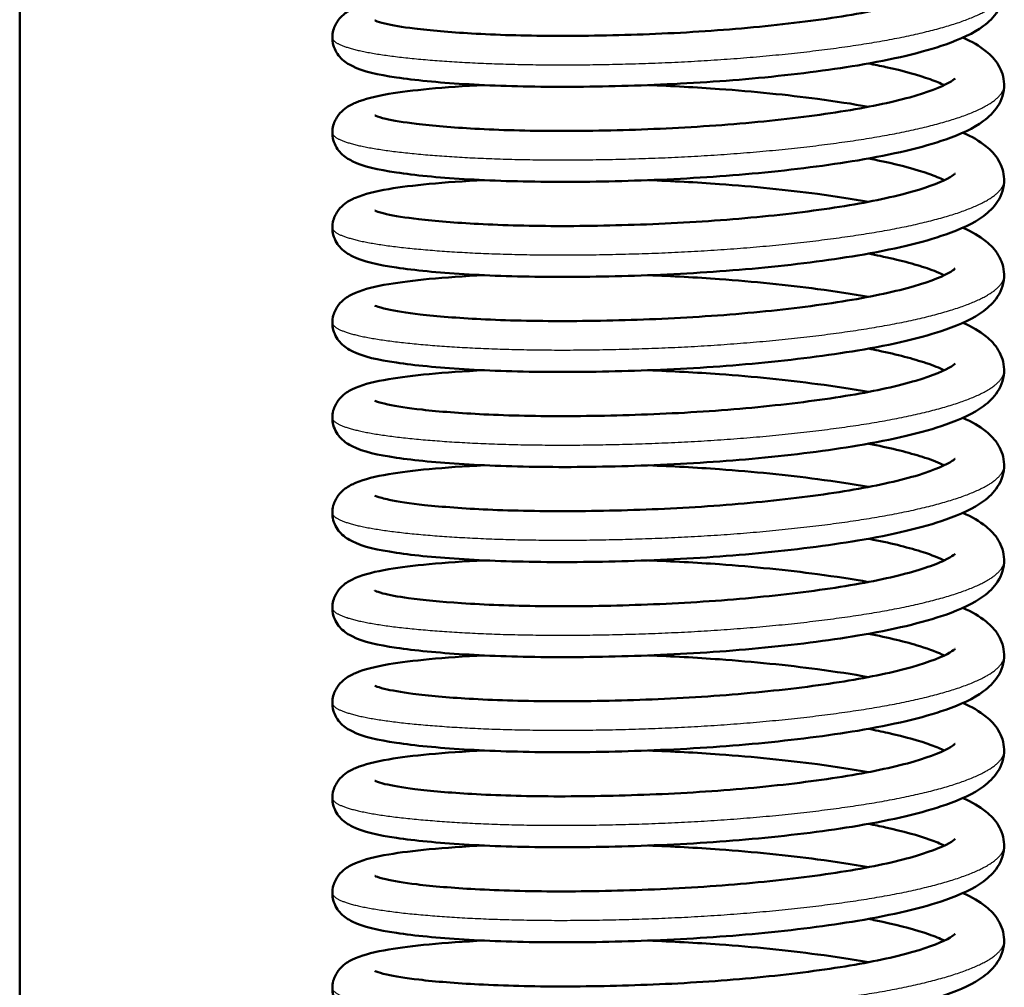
# Model space of a CAD drawing. Header units: millimetres. Extents: x 70 to 1011, y -602 to 1647.
# Tile 12 of 93: x 222 to 243, y 388 to 409. Entities that reach past the tile are written whole.
import ezdxf

# ---------------------------------------------------------------- set-up
doc = ezdxf.new("R2010")
doc.units = ezdxf.units.MM
doc.header["$LTSCALE"] = 0.75
doc.layers.add('Visible', color=7, linetype='Continuous', lineweight=50)
doc.layers.add('Visible Narrow', color=7, linetype='Continuous', lineweight=25)

msp = doc.modelspace()

# ---------------------------------------------------------------- linework, layer by layer
at = {"layer": 'Visible'}
msp.add_line((222.124, 463.688, 12.317), (222.124, 316.32, 12.317), dxfattribs=at)
for points, knots in [([(242.485, 410.29, 11.018), (242.485, 410.29, 11.019), (242.485, 410.29, 11.019), (242.676, 410.204, 11.382), (242.842, 410.112, 11.758), (243.086, 409.913, 12.388), (243.177, 409.819, 12.644), (243.32, 409.583, 13.144), (243.37, 409.436, 13.39), (243.378, 409.11, 13.91), (243.319, 408.938, 14.193), (243.15, 408.676, 14.765), (243.045, 408.576, 15.054), (242.707, 408.327, 15.891), (242.44, 408.207, 16.439), (241.617, 407.918, 17.712), (240.965, 407.765, 18.406), (239.568, 407.532, 19.394), (238.833, 407.439, 19.747), (237.343, 407.298, 20.164), (236.572, 407.248, 20.249), (235.072, 407.187, 20.166), (234.323, 407.173, 20.001), (232.939, 407.18, 19.449), (232.284, 407.201, 19.056), (231.146, 407.271, 18.094), (230.65, 407.319, 17.514), (229.846, 407.44, 16.224), (229.554, 407.499, 15.494), (229.221, 407.665, 14.552), (229.14, 407.712, 14.332), (228.992, 407.864, 13.968), (228.925, 407.963, 13.818), (228.868, 408.182, 13.567), (228.868, 408.295, 13.459), (228.916, 408.479, 13.249), (228.956, 408.553, 13.147), (229.048, 408.678, 12.919), (229.102, 408.725, 12.789), (229.228, 408.819, 12.457), (229.3, 408.854, 12.25), (229.571, 408.969, 11.488), (229.8, 409.023, 10.935), (230.34, 409.115, 9.983), (230.632, 409.152, 9.568), (231.315, 409.217, 8.788), (231.717, 409.245, 8.424), (232.154, 409.265, 8.11)], [44.294125, 44.294125, 44.294125, 44.294125, 44.294218, 44.294218, 44.419891, 44.419891, 44.505551, 44.505551, 44.591121, 44.591121, 44.689773, 44.689773, 44.78631, 44.78631, 44.970545, 44.970545, 45.249563, 45.249563, 45.488682, 45.488682, 45.715789, 45.715789, 45.939724, 45.939724, 46.163011, 46.163011, 46.38713, 46.38713, 46.620215, 46.620215, 46.690948, 46.690948, 46.746573, 46.746573, 46.792255, 46.792255, 46.831242, 46.831242, 46.87512, 46.87512, 46.941524, 46.941524, 47.120167, 47.120167, 47.271168, 47.271168, 47.431582, 47.431582, 47.431582, 47.431582]), ([(229.787, 408.611, 14.682), (229.787, 408.611, 14.81), (229.796, 408.606, 14.938), (229.846, 408.586, 15.359), (229.916, 408.564, 15.65), (230.159, 408.505, 16.399), (230.379, 408.467, 16.848), (230.983, 408.391, 17.782), (231.403, 408.355, 18.256), (232.403, 408.297, 19.102), (233.006, 408.278, 19.467), (234.301, 408.272, 19.995), (235.01, 408.285, 20.158), (236.427, 408.341, 20.25), (237.152, 408.387, 20.179), (238.519, 408.511, 19.815), (239.179, 408.59, 19.518), (240.344, 408.77, 18.739), (240.865, 408.875, 18.247), (241.676, 409.092, 17.154), (241.989, 409.211, 16.542), (242.239, 409.346, 15.617), (242.287, 409.382, 15.326), (242.312, 409.404, 14.935), (242.315, 409.408, 14.836), (242.315, 409.408, 14.736)], [50.950555, 50.950555, 50.950555, 50.950555, 50.988898, 50.988898, 51.077945, 51.077945, 51.225859, 51.225859, 51.41235, 51.41235, 51.618932, 51.618932, 51.831721, 51.831721, 52.045074, 52.045074, 52.257807, 52.257807, 52.468892, 52.468892, 52.671259, 52.671259, 52.759211, 52.759211, 52.789055, 52.789055, 52.789055, 52.789055]), ([(242.485, 408.238, 10.718), (242.485, 408.238, 10.718), (242.485, 408.238, 10.719), (242.676, 408.152, 11.082), (242.842, 408.06, 11.457), (243.086, 407.861, 12.088), (243.177, 407.767, 12.344), (243.32, 407.531, 12.843), (243.37, 407.384, 13.089), (243.378, 407.058, 13.609), (243.319, 406.885, 13.893), (243.15, 406.624, 14.464), (243.045, 406.524, 14.754), (242.707, 406.275, 15.591), (242.44, 406.155, 16.138), (241.617, 405.866, 17.412), (240.965, 405.713, 18.105), (239.568, 405.48, 19.094), (238.833, 405.387, 19.447), (237.343, 405.246, 19.864), (236.572, 405.196, 19.949), (235.072, 405.135, 19.866), (234.323, 405.121, 19.7), (232.939, 405.128, 19.148), (232.284, 405.149, 18.756), (231.146, 405.219, 17.794), (230.65, 405.267, 17.213), (229.846, 405.388, 15.924), (229.554, 405.447, 15.193), (229.221, 405.613, 14.251), (229.14, 405.66, 14.032), (228.992, 405.812, 13.668), (228.925, 405.911, 13.517), (228.868, 406.13, 13.267), (228.868, 406.243, 13.158), (228.916, 406.427, 12.949), (228.956, 406.501, 12.847), (229.048, 406.626, 12.618), (229.102, 406.673, 12.489), (229.228, 406.767, 12.156), (229.3, 406.802, 11.949), (229.571, 406.917, 11.187), (229.8, 406.971, 10.634), (230.34, 407.063, 9.682), (230.632, 407.1, 9.267), (231.315, 407.165, 8.488), (231.717, 407.193, 8.123), (232.154, 407.213, 7.809)], [48.644525, 48.644525, 48.644525, 48.644525, 48.644618, 48.644618, 48.770291, 48.770291, 48.855951, 48.855951, 48.941521, 48.941521, 49.040173, 49.040173, 49.136709, 49.136709, 49.320944, 49.320944, 49.599963, 49.599963, 49.839082, 49.839082, 50.066189, 50.066189, 50.290124, 50.290124, 50.51341, 50.51341, 50.73753, 50.73753, 50.970615, 50.970615, 51.041348, 51.041348, 51.096973, 51.096973, 51.142655, 51.142655, 51.181642, 51.181642, 51.22552, 51.22552, 51.291924, 51.291924, 51.470567, 51.470567, 51.621568, 51.621568, 51.781982, 51.781982, 51.781982, 51.781982]), ([(242.083, 407.213, 10.863), (242, 407.253, 10.613), (241.896, 407.296, 10.369), (241.526, 407.428, 9.645), (241.198, 407.52, 9.189), (240.7, 407.629, 8.663), (240.575, 407.655, 8.542), (240.445, 407.68, 8.427)], [49.003073, 49.003073, 49.003073, 49.003073, 49.0828706, 49.0828706, 49.2503042, 49.2503042, 49.3027035, 49.3027035, 49.3027035, 49.3027035]), ([(229.787, 406.559, 14.381), (229.787, 406.559, 14.519), (229.797, 406.554, 14.658), (229.853, 406.532, 15.096), (229.927, 406.508, 15.393), (230.183, 406.448, 16.154), (230.411, 406.41, 16.608), (231.034, 406.334, 17.545), (231.464, 406.298, 18.018), (232.48, 406.242, 18.853), (233.09, 406.224, 19.211), (234.394, 406.221, 19.721), (235.106, 406.236, 19.873), (236.524, 406.295, 19.944), (237.248, 406.342, 19.863), (238.609, 406.469, 19.479), (239.265, 406.549, 19.172), (240.417, 406.731, 18.377), (240.93, 406.837, 17.877), (241.722, 407.055, 16.774), (242.024, 407.174, 16.158), (242.255, 407.305, 15.233), (242.297, 407.338, 14.945), (242.313, 407.354, 14.582), (242.315, 407.356, 14.509), (242.315, 407.356, 14.435)], [46.802572, 46.802572, 46.802572, 46.802572, 46.843991, 46.843991, 46.935185, 46.935185, 47.085538, 47.085538, 47.273439, 47.273439, 47.480466, 47.480466, 47.693346, 47.693346, 47.906746, 47.906746, 48.119408, 48.119408, 48.330361, 48.330361, 48.532144, 48.532144, 48.619004, 48.619004, 48.641036, 48.641036, 48.641036, 48.641036]), ([(235.694, 407.213, 6.527), (236.206, 407.193, 6.49), (236.724, 407.165, 6.509), (237.962, 407.075, 6.695), (238.687, 407.002, 6.927), (239.731, 406.863, 7.459), (240.1, 406.807, 7.694), (240.444, 406.745, 7.958)], [52.1617734, 52.1617734, 52.1617734, 52.1617734, 52.3150782, 52.3150782, 52.5384765, 52.5384765, 52.6691806, 52.6691806, 52.6691806, 52.6691806]), ([(242.485, 406.186, 10.418), (242.485, 406.186, 10.418), (242.485, 406.186, 10.418), (242.676, 406.1, 10.781), (242.842, 406.008, 11.157), (243.086, 405.809, 11.787), (243.177, 405.715, 12.043), (243.32, 405.479, 12.543), (243.37, 405.332, 12.789), (243.378, 405.006, 13.309), (243.319, 404.833, 13.592), (243.15, 404.571, 14.164), (243.045, 404.472, 14.453), (242.707, 404.223, 15.29), (242.44, 404.103, 15.838), (241.617, 403.814, 17.111), (240.965, 403.661, 17.805), (239.568, 403.428, 18.793), (238.833, 403.335, 19.146), (237.343, 403.194, 19.563), (236.572, 403.144, 19.648), (235.072, 403.083, 19.565), (234.323, 403.069, 19.4), (232.939, 403.076, 18.848), (232.284, 403.097, 18.455), (231.146, 403.167, 17.493), (230.65, 403.215, 16.913), (229.846, 403.335, 15.623), (229.554, 403.395, 14.893), (229.221, 403.561, 13.951), (229.14, 403.608, 13.731), (228.992, 403.76, 13.367), (228.925, 403.859, 13.217), (228.868, 404.078, 12.966), (228.868, 404.191, 12.858), (228.916, 404.375, 12.648), (228.956, 404.449, 12.546), (229.048, 404.574, 12.318), (229.102, 404.621, 12.188), (229.228, 404.714, 11.856), (229.3, 404.75, 11.649), (229.571, 404.865, 10.887), (229.8, 404.919, 10.334), (230.34, 405.011, 9.382), (230.632, 405.048, 8.967), (231.315, 405.113, 8.187), (231.717, 405.141, 7.823), (232.154, 405.161, 7.509)], [52.994925, 52.994925, 52.994925, 52.994925, 52.995018, 52.995018, 53.120691, 53.120691, 53.206351, 53.206351, 53.291921, 53.291921, 53.390573, 53.390573, 53.487109, 53.487109, 53.671344, 53.671344, 53.950363, 53.950363, 54.189482, 54.189482, 54.416589, 54.416589, 54.640524, 54.640524, 54.86381, 54.86381, 55.08793, 55.08793, 55.321015, 55.321015, 55.391748, 55.391748, 55.447373, 55.447373, 55.493055, 55.493055, 55.532042, 55.532042, 55.57592, 55.57592, 55.642324, 55.642324, 55.820966, 55.820966, 55.971968, 55.971968, 56.132382, 56.132382, 56.132382, 56.132382]), ([(242.083, 405.161, 10.561), (241.992, 405.204, 10.291), (241.879, 405.251, 10.027), (241.487, 405.388, 9.284), (241.15, 405.48, 8.827), (240.66, 405.586, 8.324), (240.554, 405.607, 8.223), (240.445, 405.628, 8.126)], [44.8552093, 44.8552093, 44.8552093, 44.8552093, 44.941625, 44.941625, 45.1106875, 45.1106875, 45.1547418, 45.1547418, 45.1547418, 45.1547418]), ([(229.787, 404.507, 14.081), (229.787, 404.507, 14.231), (229.799, 404.501, 14.381), (229.862, 404.477, 14.838), (229.94, 404.453, 15.143), (230.211, 404.391, 15.917), (230.449, 404.352, 16.376), (231.093, 404.276, 17.316), (231.534, 404.241, 17.786), (232.568, 404.186, 18.61), (233.185, 404.17, 18.959), (234.498, 404.17, 19.448), (235.213, 404.187, 19.589), (236.632, 404.249, 19.637), (237.355, 404.298, 19.543), (238.71, 404.428, 19.137), (239.359, 404.51, 18.819), (240.497, 404.694, 18.005), (241.001, 404.802, 17.497), (241.771, 405.02, 16.382), (242.061, 405.139, 15.762), (242.271, 405.264, 14.839), (242.305, 405.294, 14.554), (242.314, 405.303, 14.224), (242.315, 405.304, 14.18), (242.315, 405.304, 14.135)], [42.65461, 42.65461, 42.65461, 42.65461, 42.699572, 42.699572, 42.793231, 42.793231, 42.94629, 42.94629, 43.135707, 43.135707, 43.343205, 43.343205, 43.556178, 43.556178, 43.769626, 43.769626, 43.982202, 43.982202, 44.192998, 44.192998, 44.394084, 44.394084, 44.479635, 44.479635, 44.493015, 44.493015, 44.493015, 44.493015]), ([(235.694, 405.161, 6.226), (236.206, 405.141, 6.189), (236.724, 405.113, 6.209), (237.962, 405.023, 6.394), (238.687, 404.95, 6.627), (239.731, 404.811, 7.159), (240.1, 404.755, 7.393), (240.444, 404.693, 7.658)], [56.5121732, 56.5121732, 56.5121732, 56.5121732, 56.665478, 56.665478, 56.8888764, 56.8888764, 57.0196257, 57.0196257, 57.0196257, 57.0196257]), ([(242.485, 404.134, 10.117), (242.485, 404.134, 10.117), (242.485, 404.134, 10.118), (242.676, 404.048, 10.481), (242.842, 403.956, 10.857), (243.086, 403.757, 11.487), (243.177, 403.663, 11.743), (243.32, 403.427, 12.242), (243.37, 403.28, 12.488), (243.378, 402.954, 13.009), (243.319, 402.781, 13.292), (243.15, 402.519, 13.863), (243.045, 402.42, 14.153), (242.707, 402.171, 14.99), (242.44, 402.051, 15.537), (241.617, 401.762, 16.811), (240.965, 401.609, 17.504), (239.568, 401.376, 18.493), (238.833, 401.283, 18.846), (237.343, 401.142, 19.263), (236.572, 401.092, 19.348), (235.072, 401.031, 19.265), (234.323, 401.017, 19.099), (232.939, 401.024, 18.547), (232.284, 401.045, 18.155), (231.146, 401.115, 17.193), (230.65, 401.163, 16.612), (229.846, 401.283, 15.323), (229.554, 401.343, 14.592), (229.221, 401.509, 13.65), (229.14, 401.556, 13.431), (228.992, 401.708, 13.067), (228.925, 401.807, 12.916), (228.868, 402.026, 12.666), (228.868, 402.139, 12.557), (228.916, 402.322, 12.348), (228.956, 402.397, 12.246), (229.048, 402.522, 12.017), (229.102, 402.569, 11.888), (229.228, 402.662, 11.556), (229.3, 402.698, 11.348), (229.571, 402.813, 10.586), (229.8, 402.867, 10.033), (230.34, 402.959, 9.081), (230.632, 402.996, 8.666), (231.315, 403.061, 7.887), (231.717, 403.088, 7.522), (232.154, 403.109, 7.208)], [57.345325, 57.345325, 57.345325, 57.345325, 57.345418, 57.345418, 57.471091, 57.471091, 57.556751, 57.556751, 57.642321, 57.642321, 57.740973, 57.740973, 57.837509, 57.837509, 58.021744, 58.021744, 58.300763, 58.300763, 58.539882, 58.539882, 58.766989, 58.766989, 58.990924, 58.990924, 59.21421, 59.21421, 59.43833, 59.43833, 59.671415, 59.671415, 59.742148, 59.742148, 59.797772, 59.797772, 59.843455, 59.843455, 59.882442, 59.882442, 59.926319, 59.926319, 59.992724, 59.992724, 60.171366, 60.171366, 60.322368, 60.322368, 60.482782, 60.482782, 60.482782, 60.482782]), ([(242.082, 403.109, 10.26), (241.985, 403.156, 9.967), (241.859, 403.207, 9.683), (241.444, 403.349, 8.919), (241.097, 403.441, 8.462), (240.617, 403.542, 7.983), (240.532, 403.559, 7.903), (240.445, 403.576, 7.826)], [40.7074109, 40.7074109, 40.7074109, 40.7074109, 40.8009263, 40.8009263, 40.9716714, 40.9716714, 41.0067993, 41.0067993, 41.0067993, 41.0067993]), ([(229.787, 402.455, 13.78), (229.787, 402.455, 13.938), (229.8, 402.448, 14.095), (229.868, 402.423, 14.565), (229.949, 402.398, 14.874), (230.228, 402.336, 15.656), (230.473, 402.297, 16.119), (231.13, 402.221, 17.059), (231.577, 402.186, 17.528), (232.623, 402.132, 18.344), (233.244, 402.118, 18.687), (234.563, 402.119, 19.164), (235.279, 402.137, 19.298), (236.699, 402.201, 19.331), (237.421, 402.251, 19.23), (238.771, 402.383, 18.81), (239.417, 402.466, 18.486), (240.546, 402.652, 17.661), (241.044, 402.76, 17.148), (241.803, 402.979, 16.023), (242.09, 403.101, 15.398), (242.279, 403.218, 14.475), (242.309, 403.246, 14.197), (242.314, 403.251, 13.892), (242.315, 403.252, 13.863), (242.315, 403.252, 13.834)], [38.506712, 38.506712, 38.506712, 38.506712, 38.553902, 38.553902, 38.649105, 38.649105, 38.803809, 38.803809, 38.994123, 38.994123, 39.201896, 39.201896, 39.414921, 39.414921, 39.628397, 39.628397, 39.840917, 39.840917, 40.051545, 40.051545, 40.253361, 40.253361, 40.336438, 40.336438, 40.345059, 40.345059, 40.345059, 40.345059]), ([(235.694, 403.109, 5.926), (236.206, 403.089, 5.889), (236.724, 403.061, 5.908), (237.962, 402.971, 6.094), (238.687, 402.898, 6.326), (239.732, 402.759, 6.858), (240.101, 402.703, 7.093), (240.444, 402.641, 7.358)], [60.8625731, 60.8625731, 60.8625731, 60.8625731, 61.0158779, 61.0158779, 61.2392762, 61.2392762, 61.3700606, 61.3700606, 61.3700606, 61.3700606]), ([(242.485, 402.082, 9.817), (242.485, 402.082, 9.817), (242.485, 402.082, 9.817), (242.676, 401.996, 10.18), (242.842, 401.904, 10.556), (243.086, 401.705, 11.186), (243.177, 401.611, 11.442), (243.32, 401.375, 11.942), (243.37, 401.228, 12.188), (243.378, 400.902, 12.708), (243.319, 400.729, 12.991), (243.15, 400.467, 13.563), (243.045, 400.368, 13.852), (242.707, 400.119, 14.689), (242.44, 399.999, 15.237), (241.617, 399.71, 16.51), (240.965, 399.557, 17.204), (239.568, 399.324, 18.192), (238.833, 399.231, 18.545), (237.343, 399.09, 18.962), (236.572, 399.04, 19.047), (235.072, 398.979, 18.964), (234.323, 398.965, 18.799), (232.939, 398.972, 18.247), (232.284, 398.993, 17.854), (231.146, 399.063, 16.892), (230.65, 399.111, 16.312), (229.846, 399.231, 15.022), (229.554, 399.291, 14.292), (229.221, 399.457, 13.35), (229.14, 399.504, 13.13), (228.992, 399.656, 12.766), (228.925, 399.755, 12.616), (228.868, 399.974, 12.365), (228.868, 400.087, 12.257), (228.916, 400.27, 12.047), (228.956, 400.345, 11.945), (229.048, 400.47, 11.717), (229.102, 400.517, 11.587), (229.228, 400.61, 11.255), (229.3, 400.646, 11.048), (229.571, 400.761, 10.286), (229.8, 400.815, 9.733), (230.34, 400.907, 8.781), (230.632, 400.944, 8.366), (231.315, 401.008, 7.586), (231.717, 401.036, 7.222), (232.154, 401.057, 6.908)], [61.695725, 61.695725, 61.695725, 61.695725, 61.695818, 61.695818, 61.821491, 61.821491, 61.907151, 61.907151, 61.992721, 61.992721, 62.091373, 62.091373, 62.187909, 62.187909, 62.372144, 62.372144, 62.651162, 62.651162, 62.890281, 62.890281, 63.117389, 63.117389, 63.341324, 63.341324, 63.56461, 63.56461, 63.788729, 63.788729, 64.021815, 64.021815, 64.092548, 64.092548, 64.148172, 64.148172, 64.193855, 64.193855, 64.232842, 64.232842, 64.276719, 64.276719, 64.343123, 64.343123, 64.521766, 64.521766, 64.672768, 64.672768, 64.833182, 64.833182, 64.833182, 64.833182]), ([(242.082, 401.057, 9.959), (241.98, 401.106, 9.652), (241.847, 401.16, 9.355), (241.417, 401.304, 8.579), (241.065, 401.397, 8.123), (240.591, 401.495, 7.658), (240.519, 401.51, 7.591), (240.446, 401.524, 7.525)], [36.5595982, 36.5595982, 36.5595982, 36.5595982, 36.6574635, 36.6574635, 36.8292001, 36.8292001, 36.8589142, 36.8589142, 36.8589142, 36.8589142]), ([(229.787, 400.403, 13.48), (229.787, 400.403, 13.647), (229.802, 400.395, 13.815), (229.875, 400.368, 14.3), (229.961, 400.343, 14.615), (230.253, 400.279, 15.408), (230.506, 400.24, 15.874), (231.18, 400.165, 16.817), (231.636, 400.13, 17.283), (232.695, 400.078, 18.088), (233.322, 400.064, 18.424), (234.649, 400.069, 18.884), (235.367, 400.087, 19.008), (236.787, 400.154, 19.022), (237.508, 400.206, 18.912), (238.851, 400.341, 18.474), (239.494, 400.425, 18.142), (240.605, 400.611, 17.303), (241.093, 400.72, 16.788), (241.835, 400.939, 15.659), (242.113, 401.061, 15.031), (242.288, 401.173, 14.109), (242.313, 401.198, 13.835), (242.315, 401.2, 13.552), (242.315, 401.2, 13.543), (242.315, 401.2, 13.534)], [34.358836, 34.358836, 34.358836, 34.358836, 34.409014, 34.409014, 34.50628, 34.50628, 34.663123, 34.663123, 34.854576, 34.854576, 35.062696, 35.062696, 35.275784, 35.275784, 35.489294, 35.489294, 35.701737, 35.701737, 35.910979, 35.910979, 36.11234, 36.11234, 36.194416, 36.194416, 36.197127, 36.197127, 36.197127, 36.197127]), ([(235.694, 401.057, 5.625), (236.206, 401.037, 5.588), (236.724, 401.009, 5.608), (237.962, 400.919, 5.793), (238.687, 400.846, 6.026), (239.732, 400.707, 6.558), (240.101, 400.651, 6.792), (240.445, 400.589, 7.058)], [65.2129729, 65.2129729, 65.2129729, 65.2129729, 65.3662777, 65.3662777, 65.5896761, 65.5896761, 65.7204716, 65.7204716, 65.7204716, 65.7204716]), ([(242.485, 400.03, 9.516), (242.485, 400.03, 9.516), (242.485, 400.03, 9.517), (242.676, 399.944, 9.88), (242.842, 399.852, 10.256), (243.086, 399.653, 10.886), (243.177, 399.559, 11.142), (243.32, 399.323, 11.642), (243.37, 399.176, 11.887), (243.378, 398.85, 12.408), (243.319, 398.677, 12.691), (243.15, 398.415, 13.262), (243.045, 398.316, 13.552), (242.707, 398.067, 14.389), (242.44, 397.947, 14.936), (241.617, 397.658, 16.21), (240.965, 397.505, 16.903), (239.568, 397.272, 17.892), (238.833, 397.179, 18.245), (237.343, 397.038, 18.662), (236.572, 396.988, 18.747), (235.072, 396.927, 18.664), (234.323, 396.913, 18.498), (232.939, 396.92, 17.946), (232.284, 396.941, 17.554), (231.146, 397.011, 16.592), (230.65, 397.059, 16.011), (229.846, 397.179, 14.722), (229.554, 397.239, 13.991), (229.221, 397.405, 13.049), (229.14, 397.452, 12.83), (228.992, 397.604, 12.466), (228.925, 397.703, 12.315), (228.868, 397.922, 12.065), (228.868, 398.035, 11.956), (228.916, 398.218, 11.747), (228.956, 398.293, 11.645), (229.048, 398.418, 11.416), (229.102, 398.465, 11.287), (229.228, 398.558, 10.955), (229.3, 398.594, 10.747), (229.571, 398.709, 9.985), (229.8, 398.763, 9.432), (230.34, 398.855, 8.48), (230.632, 398.892, 8.065), (231.315, 398.956, 7.286), (231.717, 398.984, 6.921), (232.154, 399.005, 6.607)], [66.046125, 66.046125, 66.046125, 66.046125, 66.046218, 66.046218, 66.171891, 66.171891, 66.257551, 66.257551, 66.343121, 66.343121, 66.441773, 66.441773, 66.538309, 66.538309, 66.722544, 66.722544, 67.001562, 67.001562, 67.240681, 67.240681, 67.467788, 67.467788, 67.691724, 67.691724, 67.91501, 67.91501, 68.139129, 68.139129, 68.372215, 68.372215, 68.442947, 68.442947, 68.498572, 68.498572, 68.544255, 68.544255, 68.583241, 68.583241, 68.627119, 68.627119, 68.693523, 68.693523, 68.872166, 68.872166, 69.023168, 69.023168, 69.183582, 69.183582, 69.183582, 69.183582]), ([(242.082, 399.005, 9.657), (241.974, 399.057, 9.333), (241.831, 399.114, 9.02), (241.382, 399.262, 8.229), (241.023, 399.355, 7.772), (240.557, 399.45, 7.326), (240.502, 399.461, 7.275), (240.446, 399.472, 7.225)], [32.4118479, 32.4118479, 32.4118479, 32.4118479, 32.5153665, 32.5153665, 32.6883591, 32.6883591, 32.7110544, 32.7110544, 32.7110544, 32.7110544]), ([(229.787, 398.351, 13.179), (229.787, 398.351, 13.359), (229.804, 398.342, 13.54), (229.886, 398.313, 14.046), (229.977, 398.287, 14.369), (230.285, 398.222, 15.174), (230.548, 398.182, 15.645), (231.244, 398.107, 16.588), (231.71, 398.073, 17.051), (232.788, 398.023, 17.842), (233.421, 398.011, 18.169), (234.753, 398.019, 18.606), (235.468, 398.039, 18.718), (236.885, 398.108, 18.712), (237.604, 398.162, 18.591), (238.941, 398.3, 18.133), (239.577, 398.385, 17.791), (240.675, 398.574, 16.935), (241.154, 398.683, 16.414), (241.876, 398.902, 15.275), (242.142, 399.024, 14.644), (242.295, 399.127, 13.74), (242.315, 399.148, 13.486), (242.315, 399.148, 13.233)], [30.210999, 30.210999, 30.210999, 30.210999, 30.265028, 30.265028, 30.364933, 30.364933, 30.52442, 30.52442, 30.717239, 30.717239, 30.925831, 30.925831, 31.13767, 31.13767, 31.351248, 31.351248, 31.563643, 31.563643, 31.772641, 31.772641, 31.973359, 31.973359, 32.049217, 32.049217, 32.049217, 32.049217]), ([(235.694, 399.005, 5.325), (236.206, 398.985, 5.288), (236.724, 398.957, 5.307), (237.962, 398.867, 5.493), (238.687, 398.794, 5.725), (239.732, 398.655, 6.257), (240.101, 398.599, 6.492), (240.445, 398.537, 6.757)], [69.5633728, 69.5633728, 69.5633728, 69.5633728, 69.7166776, 69.7166776, 69.940076, 69.940076, 70.0708811, 70.0708811, 70.0708811, 70.0708811]), ([(242.485, 397.978, 9.216), (242.485, 397.978, 9.216), (242.485, 397.978, 9.216), (242.676, 397.892, 9.579), (242.842, 397.8, 9.955), (243.086, 397.601, 10.585), (243.177, 397.507, 10.841), (243.32, 397.271, 11.341), (243.37, 397.124, 11.587), (243.378, 396.798, 12.107), (243.319, 396.625, 12.391), (243.15, 396.363, 12.962), (243.045, 396.264, 13.251), (242.707, 396.015, 14.088), (242.44, 395.895, 14.636), (241.617, 395.606, 15.909), (240.965, 395.453, 16.603), (239.568, 395.22, 17.591), (238.833, 395.127, 17.944), (237.343, 394.986, 18.361), (236.572, 394.936, 18.446), (235.072, 394.875, 18.363), (234.323, 394.861, 18.198), (232.939, 394.867, 17.646), (232.284, 394.889, 17.253), (231.146, 394.959, 16.292), (230.65, 395.007, 15.711), (229.846, 395.127, 14.421), (229.554, 395.187, 13.691), (229.221, 395.353, 12.749), (229.14, 395.4, 12.529), (228.992, 395.552, 12.165), (228.925, 395.651, 12.015), (228.868, 395.87, 11.764), (228.868, 395.983, 11.656), (228.916, 396.166, 11.446), (228.956, 396.241, 11.344), (229.048, 396.365, 11.116), (229.102, 396.413, 10.986), (229.228, 396.506, 10.654), (229.3, 396.542, 10.447), (229.571, 396.657, 9.685), (229.8, 396.711, 9.132), (230.34, 396.803, 8.18), (230.632, 396.84, 7.765), (231.315, 396.904, 6.986), (231.717, 396.932, 6.621), (232.154, 396.953, 6.307)], [70.396525, 70.396525, 70.396525, 70.396525, 70.396617, 70.396617, 70.52229, 70.52229, 70.607951, 70.607951, 70.693521, 70.693521, 70.792173, 70.792173, 70.888709, 70.888709, 71.072944, 71.072944, 71.351962, 71.351962, 71.591081, 71.591081, 71.818188, 71.818188, 72.042123, 72.042123, 72.26541, 72.26541, 72.489529, 72.489529, 72.722614, 72.722614, 72.793347, 72.793347, 72.848972, 72.848972, 72.894654, 72.894654, 72.933641, 72.933641, 72.977519, 72.977519, 73.043923, 73.043923, 73.222566, 73.222566, 73.373568, 73.373568, 73.533981, 73.533981, 73.533981, 73.533981]), ([(242.084, 396.952, 9.362), (241.968, 397.008, 9.014), (241.813, 397.069, 8.678), (241.338, 397.223, 7.866), (240.969, 397.316, 7.41), (240.515, 397.406, 6.986), (240.48, 397.413, 6.955), (240.446, 397.42, 6.924)], [28.2634602, 28.2634602, 28.2634602, 28.2634602, 28.3746998, 28.3746998, 28.5491983, 28.5491983, 28.5632384, 28.5632384, 28.5632384, 28.5632384]), ([(229.787, 396.299, 12.879), (229.787, 396.299, 12.975), (229.792, 396.296, 13.072), (229.826, 396.281, 13.442), (229.884, 396.261, 13.712), (230.09, 396.207, 14.423), (230.283, 396.171, 14.854), (230.827, 396.095, 15.774), (231.217, 396.058, 16.252), (232.161, 395.996, 17.126), (232.743, 395.972, 17.515), (234.006, 395.958, 18.1), (234.706, 395.966, 18.295), (236.115, 396.013, 18.453), (236.842, 396.053, 18.416), (238.226, 396.168, 18.117), (238.901, 396.243, 17.851), (240.104, 396.416, 17.128), (240.65, 396.517, 16.662), (241.521, 396.731, 15.606), (241.867, 396.849, 15.006), (242.176, 396.996, 14.084), (242.245, 397.039, 13.788), (242.304, 397.084, 13.305), (242.315, 397.096, 13.119), (242.315, 397.096, 12.933)], [26.06272, 26.06272, 26.06272, 26.06272, 26.091658, 26.091658, 26.17412, 26.17412, 26.314064, 26.314064, 26.495621, 26.495621, 26.700597, 26.700597, 26.913047, 26.913047, 27.126221, 27.126221, 27.33916, 27.33916, 27.55062, 27.55062, 27.754658, 27.754658, 27.845681, 27.845681, 27.901353, 27.901353, 27.901353, 27.901353]), ([(235.694, 396.952, 5.024), (236.206, 396.933, 4.987), (236.724, 396.905, 5.007), (237.962, 396.815, 5.192), (238.687, 396.742, 5.425), (239.731, 396.603, 5.957), (240.1, 396.547, 6.191), (240.444, 396.485, 6.456)], [73.9137727, 73.9137727, 73.9137727, 73.9137727, 74.0670775, 74.0670775, 74.2904758, 74.2904758, 74.4211458, 74.4211458, 74.4211458, 74.4211458]), ([(242.485, 395.926, 8.915), (242.485, 395.926, 8.915), (242.485, 395.926, 8.916), (242.676, 395.84, 9.279), (242.842, 395.748, 9.655), (243.086, 395.549, 10.285), (243.177, 395.455, 10.541), (243.32, 395.219, 11.041), (243.37, 395.072, 11.286), (243.378, 394.746, 11.807), (243.319, 394.573, 12.09), (243.15, 394.311, 12.661), (243.045, 394.212, 12.951), (242.707, 393.963, 13.788), (242.44, 393.843, 14.335), (241.617, 393.554, 15.609), (240.965, 393.401, 16.302), (239.568, 393.168, 17.291), (238.833, 393.075, 17.644), (237.343, 392.934, 18.061), (236.572, 392.884, 18.146), (235.072, 392.823, 18.063), (234.323, 392.809, 17.897), (232.939, 392.815, 17.345), (232.284, 392.837, 16.953), (231.146, 392.907, 15.991), (230.65, 392.955, 15.41), (229.846, 393.075, 14.121), (229.554, 393.135, 13.39), (229.221, 393.301, 12.449), (229.14, 393.348, 12.229), (228.992, 393.5, 11.865), (228.925, 393.599, 11.714), (228.868, 393.818, 11.464), (228.868, 393.931, 11.355), (228.916, 394.114, 11.146), (228.956, 394.189, 11.044), (229.048, 394.313, 10.815), (229.102, 394.361, 10.686), (229.228, 394.454, 10.354), (229.3, 394.49, 10.146), (229.571, 394.605, 9.384), (229.8, 394.659, 8.832), (230.34, 394.751, 7.879), (230.632, 394.788, 7.464), (231.315, 394.852, 6.685), (231.717, 394.88, 6.32), (232.154, 394.901, 6.006)], [74.746924, 74.746924, 74.746924, 74.746924, 74.747017, 74.747017, 74.87269, 74.87269, 74.95835, 74.95835, 75.04392, 75.04392, 75.142572, 75.142572, 75.239109, 75.239109, 75.423344, 75.423344, 75.702362, 75.702362, 75.941481, 75.941481, 76.168588, 76.168588, 76.392523, 76.392523, 76.61581, 76.61581, 76.839929, 76.839929, 77.073014, 77.073014, 77.143747, 77.143747, 77.199372, 77.199372, 77.245054, 77.245054, 77.284041, 77.284041, 77.327919, 77.327919, 77.394323, 77.394323, 77.572966, 77.572966, 77.723967, 77.723967, 77.884381, 77.884381, 77.884381, 77.884381]), ([(242.084, 394.9, 9.061), (241.953, 394.963, 8.669), (241.773, 395.033, 8.292), (241.254, 395.193, 7.453), (240.875, 395.285, 7.007), (240.446, 395.368, 6.624)], [24.1153831, 24.1153831, 24.1153831, 24.1153831, 24.2407702, 24.2407702, 24.4150825, 24.4150825, 24.4150825, 24.4150825]), ([(229.787, 394.247, 12.578), (229.787, 394.247, 12.698), (229.795, 394.243, 12.818), (229.841, 394.224, 13.226), (229.907, 394.202, 13.512), (230.141, 394.145, 14.252), (230.354, 394.107, 14.696), (230.943, 394.031, 15.627), (231.356, 393.994, 16.103), (232.342, 393.935, 16.956), (232.94, 393.915, 17.328), (234.227, 393.907, 17.87), (234.934, 393.919, 18.041), (236.349, 393.973, 18.149), (237.075, 394.017, 18.087), (238.447, 394.139, 17.739), (239.111, 394.217, 17.449), (240.286, 394.395, 16.685), (240.813, 394.499, 16.199), (241.639, 394.716, 15.115), (241.96, 394.834, 14.505), (242.225, 394.973, 13.581), (242.278, 395.011, 13.288), (242.31, 395.039, 12.874), (242.315, 395.044, 12.753), (242.315, 395.044, 12.632)], [21.914654, 21.914654, 21.914654, 21.914654, 21.95059, 21.95059, 22.037953, 22.037953, 22.183901, 22.183901, 22.369222, 22.369222, 22.575431, 22.575431, 22.788142, 22.788142, 23.001454, 23.001454, 23.214241, 23.214241, 23.425427, 23.425427, 23.628237, 23.628237, 23.717013, 23.717013, 23.753179, 23.753179, 23.753179, 23.753179]), ([(235.694, 394.9, 4.724), (236.206, 394.881, 4.687), (236.724, 394.853, 4.706), (237.962, 394.763, 4.892), (238.687, 394.69, 5.124), (239.731, 394.551, 5.656), (240.1, 394.495, 5.89), (240.444, 394.433, 6.155)], [78.2641725, 78.2641725, 78.2641725, 78.2641725, 78.4174773, 78.4174773, 78.6408757, 78.6408757, 78.7715402, 78.7715402, 78.7715402, 78.7715402]), ([(242.485, 393.874, 8.615), (242.485, 393.874, 8.615), (242.485, 393.874, 8.615), (242.676, 393.788, 8.978), (242.842, 393.696, 9.354), (243.086, 393.497, 9.984), (243.177, 393.403, 10.24), (243.32, 393.167, 10.74), (243.37, 393.02, 10.986), (243.378, 392.694, 11.506), (243.319, 392.521, 11.79), (243.15, 392.259, 12.361), (243.045, 392.16, 12.65), (242.707, 391.911, 13.487), (242.44, 391.791, 14.035), (241.617, 391.502, 15.308), (240.965, 391.349, 16.002), (239.568, 391.116, 16.99), (238.833, 391.023, 17.343), (237.343, 390.882, 17.76), (236.572, 390.832, 17.845), (235.072, 390.771, 17.762), (234.323, 390.757, 17.597), (232.939, 390.763, 17.045), (232.284, 390.785, 16.652), (231.146, 390.855, 15.691), (230.65, 390.903, 15.11), (229.846, 391.023, 13.82), (229.554, 391.083, 13.09), (229.221, 391.249, 12.148), (229.14, 391.296, 11.928), (228.992, 391.448, 11.565), (228.925, 391.547, 11.414), (228.868, 391.766, 11.164), (228.868, 391.879, 11.055), (228.916, 392.062, 10.845), (228.956, 392.137, 10.743), (229.048, 392.261, 10.515), (229.102, 392.309, 10.385), (229.228, 392.402, 10.053), (229.3, 392.438, 9.846), (229.571, 392.553, 9.084), (229.8, 392.607, 8.531), (230.34, 392.699, 7.579), (230.632, 392.736, 7.164), (231.315, 392.8, 6.385), (231.717, 392.828, 6.02), (232.154, 392.849, 5.706)], [79.097324, 79.097324, 79.097324, 79.097324, 79.097417, 79.097417, 79.22309, 79.22309, 79.30875, 79.30875, 79.39432, 79.39432, 79.492972, 79.492972, 79.589508, 79.589508, 79.773743, 79.773743, 80.052762, 80.052762, 80.291881, 80.291881, 80.518988, 80.518988, 80.742923, 80.742923, 80.966209, 80.966209, 81.190329, 81.190329, 81.423414, 81.423414, 81.494147, 81.494147, 81.549772, 81.549772, 81.595454, 81.595454, 81.634441, 81.634441, 81.678319, 81.678319, 81.744723, 81.744723, 81.923366, 81.923366, 82.074367, 82.074367, 82.234781, 82.234781, 82.234781, 82.234781]), ([(242.083, 392.848, 8.76), (242.006, 392.886, 8.527), (241.911, 392.926, 8.3), (241.557, 393.054, 7.592), (241.237, 393.145, 7.137), (240.733, 393.258, 6.592), (240.592, 393.287, 6.454), (240.445, 393.316, 6.323)], [19.9670853, 19.9670853, 19.9670853, 19.9670853, 20.0413894, 20.0413894, 20.2074211, 20.2074211, 20.2667796, 20.2667796, 20.2667796, 20.2667796]), ([(229.787, 392.195, 12.278), (229.787, 392.195, 12.407), (229.796, 392.19, 12.536), (229.847, 392.17, 12.959), (229.917, 392.147, 13.25), (230.161, 392.088, 14), (230.382, 392.05, 14.45), (230.988, 391.974, 15.384), (231.409, 391.938, 15.858), (232.41, 391.88, 16.703), (233.014, 391.861, 17.068), (234.309, 391.856, 17.594), (235.019, 391.869, 17.756), (236.436, 391.926, 17.845), (237.161, 391.971, 17.773), (238.528, 392.096, 17.408), (239.187, 392.175, 17.11), (240.351, 392.355, 16.33), (240.871, 392.46, 15.837), (241.681, 392.677, 14.743), (241.992, 392.796, 14.13), (242.241, 392.931, 13.205), (242.288, 392.967, 12.915), (242.312, 392.988, 12.526), (242.315, 392.991, 12.429), (242.315, 392.991, 12.332)], [17.766652, 17.766652, 17.766652, 17.766652, 17.805281, 17.805281, 17.894527, 17.894527, 18.042671, 18.042671, 18.229296, 18.229296, 18.435921, 18.435921, 18.648719, 18.648719, 18.862076, 18.862076, 19.074803, 19.074803, 19.285876, 19.285876, 19.488189, 19.488189, 19.576042, 19.576042, 19.60515, 19.60515, 19.60515, 19.60515]), ([(235.694, 392.848, 4.423), (236.206, 392.829, 4.386), (236.724, 392.801, 4.406), (237.962, 392.711, 4.591), (238.687, 392.638, 4.824), (239.731, 392.499, 5.356), (240.1, 392.443, 5.59), (240.444, 392.381, 5.855)], [82.6145724, 82.6145724, 82.6145724, 82.6145724, 82.7678772, 82.7678772, 82.9912755, 82.9912755, 83.1219546, 83.1219546, 83.1219546, 83.1219546]), ([(242.485, 391.822, 8.314), (242.485, 391.822, 8.314), (242.485, 391.822, 8.315), (242.676, 391.736, 8.678), (242.842, 391.644, 9.054), (243.086, 391.445, 9.684), (243.177, 391.351, 9.94), (243.32, 391.115, 10.44), (243.37, 390.968, 10.685), (243.378, 390.642, 11.206), (243.319, 390.469, 11.489), (243.15, 390.207, 12.06), (243.045, 390.108, 12.35), (242.707, 389.859, 13.187), (242.44, 389.739, 13.734), (241.617, 389.45, 15.008), (240.965, 389.297, 15.701), (239.568, 389.064, 16.69), (238.833, 388.971, 17.043), (237.343, 388.83, 17.46), (236.572, 388.78, 17.545), (235.072, 388.719, 17.462), (234.323, 388.705, 17.296), (232.939, 388.711, 16.744), (232.284, 388.733, 16.352), (231.146, 388.803, 15.39), (230.65, 388.851, 14.809), (229.846, 388.971, 13.52), (229.554, 389.031, 12.789), (229.221, 389.197, 11.848), (229.14, 389.244, 11.628), (228.992, 389.396, 11.264), (228.925, 389.495, 11.113), (228.868, 389.714, 10.863), (228.868, 389.827, 10.754), (228.916, 390.01, 10.545), (228.956, 390.085, 10.443), (229.048, 390.209, 10.214), (229.102, 390.257, 10.085), (229.228, 390.35, 9.753), (229.3, 390.386, 9.545), (229.571, 390.5, 8.783), (229.8, 390.555, 8.231), (230.34, 390.647, 7.278), (230.632, 390.684, 6.863), (231.315, 390.748, 6.084), (231.717, 390.776, 5.719), (232.154, 390.797, 5.406)], [83.447724, 83.447724, 83.447724, 83.447724, 83.447817, 83.447817, 83.57349, 83.57349, 83.65915, 83.65915, 83.74472, 83.74472, 83.843372, 83.843372, 83.939908, 83.939908, 84.124143, 84.124143, 84.403162, 84.403162, 84.642281, 84.642281, 84.869388, 84.869388, 85.093323, 85.093323, 85.316609, 85.316609, 85.540729, 85.540729, 85.773814, 85.773814, 85.844547, 85.844547, 85.900172, 85.900172, 85.945854, 85.945854, 85.984841, 85.984841, 86.028719, 86.028719, 86.095123, 86.095123, 86.273765, 86.273765, 86.424767, 86.424767, 86.585181, 86.585181, 86.585181, 86.585181]), ([(242.083, 390.797, 8.459), (241.999, 390.837, 8.207), (241.895, 390.88, 7.961), (241.522, 391.013, 7.235), (241.193, 391.105, 6.779), (240.696, 391.214, 6.255), (240.573, 391.239, 6.136), (240.445, 391.264, 6.023)], [15.8191818, 15.8191818, 15.8191818, 15.8191818, 15.8996148, 15.8996148, 16.0672074, 16.0672074, 16.1188038, 16.1188038, 16.1188038, 16.1188038]), ([(229.787, 390.143, 11.977), (229.787, 390.143, 12.117), (229.797, 390.137, 12.256), (229.854, 390.115, 12.696), (229.928, 390.092, 12.994), (230.185, 390.032, 13.756), (230.415, 389.993, 14.211), (231.04, 389.917, 15.148), (231.471, 389.881, 15.62), (232.488, 389.825, 16.454), (233.099, 389.808, 16.812), (234.403, 389.805, 17.32), (235.116, 389.82, 17.471), (236.534, 389.879, 17.54), (237.258, 389.926, 17.457), (238.619, 390.054, 17.071), (239.274, 390.134, 16.763), (240.425, 390.316, 15.966), (240.937, 390.423, 15.466), (241.727, 390.641, 14.361), (242.028, 390.759, 13.745), (242.257, 390.89, 12.82), (242.298, 390.923, 12.532), (242.313, 390.938, 12.173), (242.315, 390.939, 12.102), (242.315, 390.939, 12.032)], [13.618672, 13.618672, 13.618672, 13.618672, 13.660422, 13.660422, 13.751847, 13.751847, 13.902458, 13.902458, 14.090506, 14.090506, 14.297579, 14.297579, 14.510468, 14.510468, 14.723873, 14.723873, 14.936527, 14.936527, 15.147465, 15.147465, 15.349184, 15.349184, 15.435925, 15.435925, 15.457131, 15.457131, 15.457131, 15.457131]), ([(235.694, 390.796, 4.123), (236.206, 390.777, 4.086), (236.724, 390.749, 4.105), (237.962, 390.659, 4.291), (238.687, 390.585, 4.523), (239.731, 390.447, 5.055), (240.1, 390.391, 5.29), (240.444, 390.329, 5.555)], [86.9649722, 86.9649722, 86.9649722, 86.9649722, 87.118277, 87.118277, 87.3416754, 87.3416754, 87.4723831, 87.4723831, 87.4723831, 87.4723831]), ([(242.485, 389.77, 8.014), (242.485, 389.77, 8.014), (242.485, 389.77, 8.014), (242.676, 389.684, 8.377), (242.842, 389.591, 8.753), (243.086, 389.393, 9.383), (243.177, 389.299, 9.639), (243.32, 389.063, 10.139), (243.37, 388.916, 10.385), (243.378, 388.59, 10.905), (243.319, 388.417, 11.189), (243.15, 388.155, 11.76), (243.045, 388.056, 12.049), (242.707, 387.807, 12.886), (242.44, 387.687, 13.434), (241.617, 387.398, 14.707), (240.965, 387.245, 15.401), (239.568, 387.012, 16.389), (238.833, 386.919, 16.742), (237.343, 386.778, 17.159), (236.572, 386.728, 17.244), (235.072, 386.667, 17.161), (234.323, 386.653, 16.996), (232.939, 386.659, 16.444), (232.284, 386.681, 16.051), (231.146, 386.751, 15.09), (230.65, 386.799, 14.509), (229.846, 386.919, 13.219), (229.554, 386.979, 12.489), (229.221, 387.145, 11.547), (229.14, 387.192, 11.327), (228.992, 387.344, 10.964), (228.925, 387.443, 10.813), (228.868, 387.662, 10.563), (228.868, 387.775, 10.454), (228.916, 387.958, 10.244), (228.956, 388.033, 10.143), (229.048, 388.157, 9.914), (229.102, 388.205, 9.784), (229.228, 388.298, 9.452), (229.3, 388.334, 9.245), (229.571, 388.448, 8.483), (229.8, 388.503, 7.93), (230.34, 388.595, 6.978), (230.632, 388.632, 6.563), (231.315, 388.696, 5.784), (231.717, 388.724, 5.419), (232.154, 388.745, 5.105)], [87.798124, 87.798124, 87.798124, 87.798124, 87.798217, 87.798217, 87.92389, 87.92389, 88.00955, 88.00955, 88.09512, 88.09512, 88.193772, 88.193772, 88.290308, 88.290308, 88.474543, 88.474543, 88.753562, 88.753562, 88.992681, 88.992681, 89.219788, 89.219788, 89.443723, 89.443723, 89.667009, 89.667009, 89.891129, 89.891129, 90.124214, 90.124214, 90.194947, 90.194947, 90.250571, 90.250571, 90.296254, 90.296254, 90.335241, 90.335241, 90.379118, 90.379118, 90.445523, 90.445523, 90.624165, 90.624165, 90.775167, 90.775167, 90.935581, 90.935581, 90.935581, 90.935581]), ([(242.083, 388.745, 8.158), (241.992, 388.788, 7.884), (241.877, 388.835, 7.619), (241.482, 388.973, 6.874), (241.145, 389.065, 6.417), (240.656, 389.17, 5.916), (240.552, 389.191, 5.817), (240.445, 389.212, 5.722)], [11.6713225, 11.6713225, 11.6713225, 11.6713225, 11.7584178, 11.7584178, 11.9276439, 11.9276439, 11.9708437, 11.9708437, 11.9708437, 11.9708437]), ([(229.787, 388.091, 11.677), (229.787, 388.091, 11.828), (229.799, 388.084, 11.98), (229.863, 388.06, 12.439), (229.942, 388.036, 12.744), (230.214, 387.974, 13.52), (230.453, 387.935, 13.98), (231.099, 387.86, 14.92), (231.541, 387.824, 15.39), (232.577, 387.77, 16.211), (233.195, 387.754, 16.56), (234.509, 387.754, 17.047), (235.224, 387.771, 17.187), (236.644, 387.833, 17.232), (237.366, 387.883, 17.137), (238.72, 388.013, 16.729), (239.369, 388.095, 16.41), (240.506, 388.28, 15.594), (241.008, 388.387, 15.085), (241.776, 388.606, 13.969), (242.065, 388.725, 13.349), (242.273, 388.849, 12.425), (242.306, 388.878, 12.14), (242.314, 388.887, 11.814), (242.315, 388.887, 11.773), (242.315, 388.887, 11.731)], [9.470712, 9.470712, 9.470712, 9.470712, 9.516049, 9.516049, 9.609968, 9.609968, 9.763306, 9.763306, 9.952877, 9.952877, 10.160422, 10.160422, 10.373405, 10.373405, 10.586858, 10.586858, 10.799424, 10.799424, 11.010203, 11.010203, 11.211214, 11.211214, 11.296623, 11.296623, 11.309111, 11.309111, 11.309111, 11.309111]), ([(235.694, 388.744, 3.822), (236.206, 388.725, 3.785), (236.724, 388.697, 3.805), (237.962, 388.607, 3.99), (238.687, 388.533, 4.223), (239.731, 388.395, 4.755), (240.1, 388.339, 4.989), (240.444, 388.277, 5.254)], [91.3153721, 91.3153721, 91.3153721, 91.3153721, 91.4686769, 91.4686769, 91.6920752, 91.6920752, 91.8228301, 91.8228301, 91.8228301, 91.8228301])]:
    msp.add_open_spline(points, degree=3, knots=knots, dxfattribs=at)
at = {"layer": 'Visible Narrow'}
for points, knots in [([(228.874, 408.239, 13.513), (228.874, 408.125, 14.657), (229.228, 408.017, 15.745), (229.956, 407.795, 17.977), (231.862, 407.697, 19.362), (233.768, 407.599, 20.747), (236.124, 407.701, 20.762), (238.479, 407.804, 20.777), (240.385, 408.107, 19.422), (242.291, 408.41, 18.067), (243.019, 408.837, 15.865), (243.374, 409.046, 14.792), (243.374, 409.265, 13.663)], [-0.4673913, -0.4673913, -0.4673913, -0.46521739, -0.46521739, -0.46086957, -0.46086957, -0.45652174, -0.45652174, -0.45217391, -0.45217391, -0.44782609, -0.44782609, -0.44565217, -0.44565217, -0.44565217]), ([(228.874, 406.187, 13.213), (228.874, 406.073, 14.356), (229.228, 405.965, 15.444), (229.956, 405.743, 17.676), (231.862, 405.645, 19.061), (233.768, 405.547, 20.446), (236.124, 405.649, 20.461), (238.479, 405.752, 20.476), (240.385, 406.055, 19.121), (242.291, 406.358, 17.766), (243.019, 406.785, 15.565), (243.374, 406.994, 14.491), (243.374, 407.213, 13.363)], [-0.51086957, -0.51086957, -0.51086957, -0.50869565, -0.50869565, -0.50434783, -0.50434783, -0.5, -0.5, -0.49565217, -0.49565217, -0.49130435, -0.49130435, -0.48913043, -0.48913043, -0.48913043]), ([(228.874, 404.135, 12.912), (228.874, 404.021, 14.056), (229.228, 403.913, 15.144), (229.956, 403.691, 17.376), (231.862, 403.593, 18.761), (233.768, 403.495, 20.146), (236.124, 403.597, 20.161), (238.479, 403.7, 20.176), (240.385, 404.003, 18.821), (242.291, 404.306, 17.466), (243.019, 404.733, 15.264), (243.374, 404.942, 14.191), (243.374, 405.161, 13.062)], [-0.55434783, -0.55434783, -0.55434783, -0.55217391, -0.55217391, -0.54782609, -0.54782609, -0.54347826, -0.54347826, -0.53913043, -0.53913043, -0.53478261, -0.53478261, -0.5326087, -0.5326087, -0.5326087]), ([(228.874, 402.083, 12.612), (228.874, 401.969, 13.755), (229.228, 401.861, 14.843), (229.956, 401.639, 17.075), (231.862, 401.541, 18.46), (233.768, 401.442, 19.845), (236.124, 401.545, 19.86), (238.479, 401.648, 19.875), (240.385, 401.951, 18.52), (242.291, 402.254, 17.165), (243.019, 402.681, 14.964), (243.374, 402.89, 13.89), (243.374, 403.109, 12.762)], [-0.59782609, -0.59782609, -0.59782609, -0.59565217, -0.59565217, -0.59130435, -0.59130435, -0.58695652, -0.58695652, -0.5826087, -0.5826087, -0.57826087, -0.57826087, -0.57608696, -0.57608696, -0.57608696]), ([(228.874, 400.03, 12.311), (228.874, 399.917, 13.455), (229.228, 399.808, 14.543), (229.956, 399.586, 16.775), (231.862, 399.488, 18.16), (233.768, 399.39, 19.545), (236.124, 399.493, 19.56), (238.479, 399.596, 19.575), (240.385, 399.899, 18.22), (242.291, 400.202, 16.865), (243.019, 400.629, 14.663), (243.374, 400.838, 13.59), (243.374, 401.057, 12.461)], [-0.64130435, -0.64130435, -0.64130435, -0.63913043, -0.63913043, -0.63478261, -0.63478261, -0.63043478, -0.63043478, -0.62608696, -0.62608696, -0.62173913, -0.62173913, -0.61956522, -0.61956522, -0.61956522]), ([(228.874, 397.978, 12.011), (228.874, 397.865, 13.155), (229.228, 397.756, 14.242), (229.956, 397.534, 16.474), (231.862, 397.436, 17.859), (233.768, 397.338, 19.244), (236.124, 397.441, 19.259), (238.479, 397.544, 19.274), (240.385, 397.847, 17.919), (242.291, 398.15, 16.564), (243.019, 398.577, 14.363), (243.374, 398.786, 13.289), (243.374, 399.004, 12.161)], [-0.68478261, -0.68478261, -0.68478261, -0.6826087, -0.6826087, -0.67826087, -0.67826087, -0.67391304, -0.67391304, -0.66956522, -0.66956522, -0.66521739, -0.66521739, -0.66304348, -0.66304348, -0.66304348]), ([(228.874, 395.926, 11.71), (228.874, 395.813, 12.854), (229.228, 395.704, 13.942), (229.956, 395.482, 16.174), (231.862, 395.384, 17.559), (233.768, 395.286, 18.944), (236.124, 395.389, 18.959), (238.479, 395.492, 18.974), (240.385, 395.795, 17.619), (242.291, 396.098, 16.264), (243.019, 396.525, 14.062), (243.374, 396.733, 12.989), (243.374, 396.952, 11.86)], [-0.72826087, -0.72826087, -0.72826087, -0.72608696, -0.72608696, -0.72173913, -0.72173913, -0.7173913, -0.7173913, -0.71304348, -0.71304348, -0.70869565, -0.70869565, -0.70652174, -0.70652174, -0.70652174]), ([(228.874, 393.874, 11.41), (228.874, 393.761, 12.554), (229.228, 393.652, 13.641), (229.956, 393.43, 15.873), (231.862, 393.332, 17.258), (233.768, 393.234, 18.643), (236.124, 393.337, 18.658), (238.479, 393.44, 18.673), (240.385, 393.743, 17.318), (242.291, 394.046, 15.963), (243.019, 394.473, 13.762), (243.374, 394.681, 12.688), (243.374, 394.9, 11.56)], [-0.77173913, -0.77173913, -0.77173913, -0.76956522, -0.76956522, -0.76521739, -0.76521739, -0.76086957, -0.76086957, -0.75652174, -0.75652174, -0.75217391, -0.75217391, -0.75, -0.75, -0.75]), ([(228.874, 391.822, 11.109), (228.874, 391.709, 12.253), (229.228, 391.6, 13.341), (229.956, 391.378, 15.573), (231.862, 391.28, 16.958), (233.768, 391.182, 18.343), (236.124, 391.285, 18.358), (238.479, 391.388, 18.373), (240.385, 391.691, 17.018), (242.291, 391.994, 15.663), (243.019, 392.421, 13.461), (243.374, 392.629, 12.388), (243.374, 392.848, 11.259)], [-0.81521739, -0.81521739, -0.81521739, -0.81304348, -0.81304348, -0.80869565, -0.80869565, -0.80434783, -0.80434783, -0.8, -0.8, -0.79565217, -0.79565217, -0.79347826, -0.79347826, -0.79347826]), ([(228.874, 389.77, 10.809), (228.874, 389.657, 11.953), (229.228, 389.548, 13.04), (229.956, 389.326, 15.272), (231.862, 389.228, 16.657), (233.768, 389.13, 18.042), (236.124, 389.233, 18.057), (238.479, 389.336, 18.072), (240.385, 389.639, 16.717), (242.291, 389.942, 15.362), (243.019, 390.369, 13.161), (243.374, 390.577, 12.087), (243.374, 390.796, 10.959)], [-0.85869565, -0.85869565, -0.85869565, -0.85652174, -0.85652174, -0.85217391, -0.85217391, -0.84782609, -0.84782609, -0.84347826, -0.84347826, -0.83913043, -0.83913043, -0.83695652, -0.83695652, -0.83695652]), ([(228.874, 387.718, 10.508), (228.874, 387.605, 11.652), (229.228, 387.496, 12.74), (229.956, 387.274, 14.972), (231.862, 387.176, 16.357), (233.768, 387.078, 17.742), (236.124, 387.181, 17.757), (238.479, 387.283, 17.772), (240.385, 387.587, 16.417), (242.291, 387.89, 15.062), (243.019, 388.317, 12.86), (243.374, 388.525, 11.787), (243.374, 388.744, 10.658)], [-0.90217391, -0.90217391, -0.90217391, -0.9, -0.9, -0.89565217, -0.89565217, -0.89130435, -0.89130435, -0.88695652, -0.88695652, -0.8826087, -0.8826087, -0.88043478, -0.88043478, -0.88043478])]:
    msp.add_rational_spline(points, [0.975528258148, 0.975528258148, 1, 0.951056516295, 1, 0.951056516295, 1, 0.951056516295, 1, 0.951056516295, 1, 0.975528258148, 0.975528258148], degree=2, knots=knots, dxfattribs=at)

doc.saveas('drawing.dxf')
